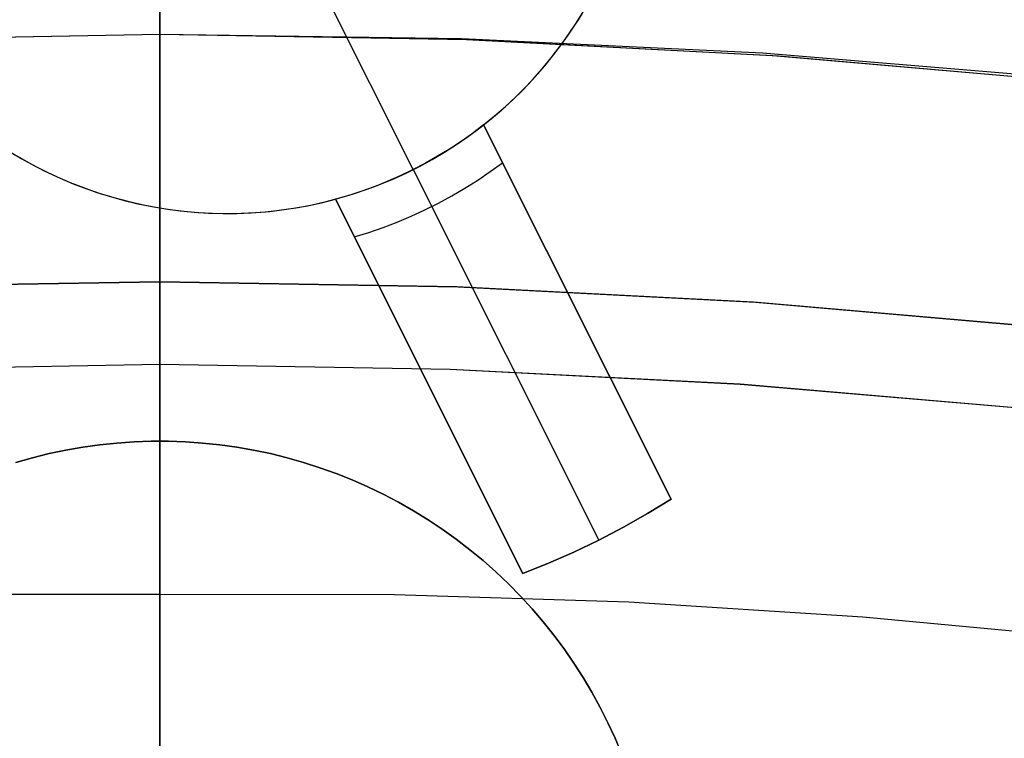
# Model space of a CAD drawing. Header units: millimetres. Extents: x 6038 to 7358, y -8545 to -7225.
# Tile 172 of 256: x 6697.47 to 6703.41, y -7835.33 to -7830.99. Entities that reach past the tile are written whole.
import ezdxf

# ---------------------------------------------------------------- set-up
doc = ezdxf.new("R2010")
doc.units = ezdxf.units.MM
doc.layers.add('color', color=7, linetype='Continuous')

msp = doc.modelspace()

# ---------------------------------------------------------------- linework, layer by layer
at = {"color": 7, "true_color": 0xffffff}
for p, q in [((6698.3164, -7834.4619, 103.0637), (6698.3164, -7813.4551, 89.0308)), ((6698.3164, -7834.4619, 103.0637), (6698.3164, -7813.4551, 89.0308)), ((6698.3164, -7832.5753, 88.1), (6698.3164, -7813.7271, 88.1)), ((6698.3164, -7832.5753, 88.1), (6698.3164, -7813.7271, 88.1)), ((6698.3164, -7827.1665, 258.0594), (6698.3164, -7833.5373, 258.0594)), ((6698.3164, -7831.1855, 207.9406), (6698.3164, -7830.3734, 208.7049)), ((6698.3164, -7831.1855, 207.9406), (6698.3164, -7830.3734, 208.7049)), ((6698.3164, -7831.4412, 206.3879), (6698.3164, -7830.5726, 207.1465)), ((6698.3164, -7831.4412, 206.3879), (6698.3164, -7830.5726, 207.1465)), ((6698.3164, -7831.0846, 65.5955), (6696.4533, -7831.117, 65.5955)), ((6698.3164, -7831.0846, 64.0911), (6696.472, -7831.1163, 64.0911)), ((6698.3164, -7831.0846, 64.0911), (6696.472, -7831.1163, 64.0911)), ((6698.3164, -7831.0846, 67.1), (6696.4929, -7831.1156, 67.1)), ((6698.3164, -7831.0846, 67.1), (6696.4929, -7831.1156, 67.1)), ((6698.3164, -7832.5753, 67.1), (6698.3164, -7831.0846, 67.1)), ((6698.3164, -7832.5753, 67.1), (6698.3164, -7831.0846, 67.1)), ((6700.166, -7831.1165, 67.1), (6698.3164, -7831.0846, 67.1)), ((6698.3164, -7831.0846, 67.1), (6698.3164, -7831.0846, 64.0911)), ((6698.3164, -7831.0846, 67.1), (6698.3164, -7831.0846, 64.0911)), ((6700.166, -7831.1165, 67.1), (6698.3164, -7831.0846, 67.1)), ((6700.1356, -7831.1097, 64.0911), (6698.3164, -7831.0846, 64.0911)), ((6700.1831, -7831.1171, 65.5955), (6698.3164, -7831.0846, 65.5955)), ((6698.3164, -7831.0846, 64.0911), (6698.3164, -7831.0857, 64.0231)), ((6700.1356, -7831.1097, 64.0911), (6698.3164, -7831.0846, 64.0911)), ((6698.3164, -7831.0846, 64.0911), (6698.3164, -7831.0857, 64.0231)), ((6698.3164, -7831.0857, 64.0231), (6698.3164, -7831.0892, 63.9552)), ((6698.3164, -7831.0857, 64.0231), (6698.3164, -7831.0892, 63.9552)), ((6698.3164, -7831.0892, 63.9552), (6698.3164, -7831.095, 63.8875)), ((6698.3164, -7831.0892, 63.9552), (6698.3164, -7831.095, 63.8875)), ((6698.3164, -7831.095, 63.8875), (6698.3164, -7831.1031, 63.82)), ((6698.3164, -7831.095, 63.8875), (6698.3164, -7831.1031, 63.82)), ((6698.3164, -7831.1031, 63.82), (6698.3164, -7831.1135, 63.7528)), ((6698.3164, -7831.1031, 63.82), (6698.3164, -7831.1135, 63.7528)), ((6698.3164, -7831.1135, 63.7528), (6698.3164, -7831.1262, 63.686)), ((6698.3164, -7831.1135, 63.7528), (6698.3164, -7831.1262, 63.686)), ((6698.3164, -7831.1262, 63.686), (6698.3164, -7831.1412, 63.6197)), ((6698.3164, -7831.1262, 63.686), (6698.3164, -7831.1412, 63.6197)), ((6701.9529, -7831.1975, 64.0911), (6700.1356, -7831.1097, 64.0911)), ((6701.9529, -7831.1975, 64.0911), (6700.1356, -7831.1097, 64.0911)), ((6702.0133, -7831.2123, 67.1), (6700.166, -7831.1165, 67.1)), ((6702.0133, -7831.2123, 67.1), (6700.166, -7831.1165, 67.1)), ((6702.0475, -7831.2146, 65.5955), (6700.1831, -7831.1171, 65.5955)), ((6698.3164, -7831.1412, 63.6197), (6698.3164, -7831.1584, 63.5539)), ((6698.3164, -7831.1412, 63.6197), (6698.3164, -7831.1584, 63.5539)), ((6698.3164, -7831.1584, 63.5539), (6698.3164, -7831.1779, 63.4888)), ((6698.3164, -7831.1584, 63.5539), (6698.3164, -7831.1779, 63.4888)), ((6698.3164, -7831.1779, 63.4888), (6698.3164, -7831.1995, 63.4243)), ((6698.3164, -7831.1779, 63.4888), (6698.3164, -7831.1995, 63.4243)), ((6698.3164, -7832.0237, 207.2049), (6698.3164, -7831.1855, 207.9406)), ((6698.3164, -7832.0237, 207.2049), (6698.3164, -7831.1855, 207.9406)), ((6698.3164, -7831.1995, 63.4243), (6698.3164, -7831.2234, 63.3607)), ((6698.3164, -7831.1995, 63.4243), (6698.3164, -7831.2234, 63.3607)), ((6698.3164, -7831.2234, 63.3607), (6698.3164, -7831.2494, 63.2978)), ((6698.3164, -7831.2234, 63.3607), (6698.3164, -7831.2494, 63.2978)), ((6698.3164, -7831.2494, 63.2978), (6698.3164, -7831.2776, 63.236)), ((6698.3164, -7831.2494, 63.2978), (6698.3164, -7831.2776, 63.236)), ((6703.766, -7831.3479, 64.0911), (6701.9529, -7831.1975, 64.0911)), ((6703.766, -7831.3479, 64.0911), (6701.9529, -7831.1975, 64.0911)), ((6703.8563, -7831.3717, 67.1), (6702.0133, -7831.2123, 67.1)), ((6703.8563, -7831.3717, 67.1), (6702.0133, -7831.2123, 67.1)), ((6703.9074, -7831.3771, 65.5955), (6702.0475, -7831.2146, 65.5955)), ((6698.3164, -7831.2776, 63.236), (6698.3164, -7831.3078, 63.1751)), ((6698.3164, -7831.2776, 63.236), (6698.3164, -7831.3078, 63.1751)), ((6698.3164, -7831.3078, 63.1751), (6698.3164, -7831.3401, 63.1152)), ((6698.3164, -7831.3078, 63.1751), (6698.3164, -7831.3401, 63.1152)), ((6698.3164, -7831.3401, 63.1152), (6698.3164, -7831.3744, 63.0566)), ((6698.3164, -7831.3401, 63.1152), (6698.3164, -7831.3744, 63.0566)), ((6698.3164, -7831.3744, 63.0566), (6698.3164, -7831.4108, 62.9991)), ((6698.3164, -7831.3744, 63.0566), (6698.3164, -7831.4108, 62.9991)), ((6698.3164, -7831.4108, 62.9991), (6698.3164, -7831.449, 62.9429)), ((6698.3164, -7831.4108, 62.9991), (6698.3164, -7831.449, 62.9429)), ((6698.3164, -7832.3357, 205.66), (6698.3164, -7831.4412, 206.3879)), ((6698.3164, -7832.3357, 205.66), (6698.3164, -7831.4412, 206.3879)), ((6698.3164, -7831.449, 62.9429), (6698.3164, -7831.4892, 62.888)), ((6698.3164, -7831.449, 62.9429), (6698.3164, -7831.4892, 62.888)), ((6698.3164, -7831.4892, 62.888), (6698.3164, -7831.5312, 62.8345)), ((6698.3164, -7831.4892, 62.888), (6698.3164, -7831.5312, 62.8345)), ((6698.3164, -7831.5312, 62.8345), (6698.3164, -7831.575, 62.7825)), ((6698.3164, -7831.5312, 62.8345), (6698.3164, -7831.575, 62.7825)), ((6698.3164, -7831.575, 62.7825), (6698.3164, -7831.6205, 62.7321)), ((6698.3164, -7831.575, 62.7825), (6698.3164, -7831.6205, 62.7321)), ((6698.3164, -7831.6205, 62.7321), (6698.3164, -7831.6678, 62.6832)), ((6698.3164, -7831.6205, 62.7321), (6698.3164, -7831.6678, 62.6832)), ((6698.3164, -7831.6678, 62.6832), (6698.3164, -7831.7166, 62.6359)), ((6698.3164, -7831.6678, 62.6832), (6698.3164, -7831.7166, 62.6359)), ((6698.3164, -7831.7166, 62.6359), (6698.3164, -7831.7671, 62.5904)), ((6698.3164, -7831.7166, 62.6359), (6698.3164, -7831.7671, 62.5904)), ((6698.3164, -7831.7671, 62.5904), (6698.3164, -7831.8191, 62.5466)), ((6698.3164, -7831.7671, 62.5904), (6698.3164, -7831.8191, 62.5466)), ((6698.3164, -7831.8191, 62.5466), (6698.3164, -7831.8726, 62.5046)), ((6698.3164, -7831.8191, 62.5466), (6698.3164, -7831.8726, 62.5046)), ((6698.3164, -7831.8726, 62.5046), (6698.3164, -7831.9274, 62.4644)), ((6698.3164, -7831.8726, 62.5046), (6698.3164, -7831.9274, 62.4644)), ((6698.3164, -7831.9274, 62.4644), (6698.3164, -7831.9837, 62.4262)), ((6698.3164, -7831.9274, 62.4644), (6698.3164, -7831.9837, 62.4262)), ((6698.3164, -7831.9837, 62.4262), (6698.3164, -7832.0411, 62.3899)), ((6698.3164, -7831.9837, 62.4262), (6698.3164, -7832.0411, 62.3899)), ((6698.3164, -7832.8869, 206.4988), (6698.3164, -7832.0237, 207.2049)), ((6698.3164, -7832.8869, 206.4988), (6698.3164, -7832.0237, 207.2049)), ((6698.3164, -7832.0411, 62.3899), (6698.3164, -7832.0998, 62.3555)), ((6698.3164, -7832.0411, 62.3899), (6698.3164, -7832.0998, 62.3555)), ((6698.3164, -7832.0998, 62.3555), (6698.3164, -7832.1596, 62.3232)), ((6698.3164, -7832.0998, 62.3555), (6698.3164, -7832.1596, 62.3232)), ((6698.3164, -7832.1596, 62.3232), (6698.3164, -7832.2205, 62.293)), ((6698.3164, -7832.1596, 62.3232), (6698.3164, -7832.2205, 62.293)), ((6698.3164, -7832.2205, 62.293), (6698.3164, -7832.2824, 62.2648)), ((6698.3164, -7832.2205, 62.293), (6698.3164, -7832.2824, 62.2648)), ((6698.3164, -7832.2824, 62.2648), (6698.3164, -7832.3452, 62.2388)), ((6698.3164, -7832.2824, 62.2648), (6698.3164, -7832.3452, 62.2388)), ((6698.3164, -7833.2551, 204.9636), (6698.3164, -7832.3357, 205.66)), ((6698.3164, -7833.2551, 204.9636), (6698.3164, -7832.3357, 205.66)), ((6698.3164, -7832.3452, 62.2388), (6698.3164, -7832.4089, 62.215)), ((6698.3164, -7832.3452, 62.2388), (6698.3164, -7832.4089, 62.215)), ((6698.3164, -7832.4089, 62.215), (6698.3164, -7832.4733, 62.1933)), ((6698.3164, -7832.4089, 62.215), (6698.3164, -7832.4733, 62.1933)), ((6698.3164, -7832.4733, 62.1933), (6698.3164, -7832.5385, 62.1738)), ((6698.3164, -7832.4733, 62.1933), (6698.3164, -7832.5385, 62.1738)), ((6698.3164, -7832.5385, 62.1738), (6698.3164, -7832.6043, 62.1566)), ((6698.3164, -7832.5385, 62.1738), (6698.3164, -7832.6043, 62.1566)), ((6698.3164, -7832.5753, 67.1), (6696.5098, -7832.6066, 67.1)), ((6698.3164, -7832.5753, 67.1), (6696.5098, -7832.6066, 67.1)), ((6696.5184, -7832.6063, 88.1), (6698.3164, -7832.5753, 88.1)), ((6696.5184, -7832.6063, 88.1), (6698.3164, -7832.5753, 88.1)), ((6698.3164, -7832.5753, 77.6), (6696.5406, -7832.6056, 77.6)), ((6698.3164, -7832.5753, 88.1), (6700.1143, -7832.6063, 88.1)), ((6698.3164, -7832.5753, 88.1), (6698.3164, -7832.5753, 67.1)), ((6698.3164, -7832.5753, 88.1), (6698.3164, -7832.5753, 67.1)), ((6698.3164, -7832.5753, 88.1), (6700.1143, -7832.6063, 88.1)), ((6700.1058, -7832.606, 67.1), (6698.3164, -7832.5753, 67.1)), ((6700.1083, -7832.6061, 77.6), (6698.3164, -7832.5753, 77.6)), ((6700.1058, -7832.606, 67.1), (6698.3164, -7832.5753, 67.1)), ((6698.3164, -7832.6043, 62.1566), (6698.3164, -7832.6706, 62.1416)), ((6698.3164, -7832.6043, 62.1566), (6698.3164, -7832.6706, 62.1416)), ((6701.8931, -7832.6982, 67.1), (6700.1058, -7832.606, 67.1)), ((6701.8931, -7832.6982, 67.1), (6700.1058, -7832.606, 67.1)), ((6701.8981, -7832.6986, 77.6), (6700.1083, -7832.6061, 77.6)), ((6700.1143, -7832.6063, 88.1), (6701.9102, -7832.6994, 88.1)), ((6700.1143, -7832.6063, 88.1), (6701.9102, -7832.6994, 88.1)), ((6698.3164, -7832.6706, 62.1416), (6698.3164, -7832.7374, 62.129)), ((6698.3164, -7832.6706, 62.1416), (6698.3164, -7832.7374, 62.129)), ((6703.6762, -7832.8518, 67.1), (6701.8931, -7832.6982, 67.1)), ((6703.6762, -7832.8518, 67.1), (6701.8931, -7832.6982, 67.1)), ((6703.6837, -7832.8525, 77.6), (6701.8981, -7832.6986, 77.6)), ((6701.9102, -7832.6994, 88.1), (6703.7017, -7832.8544, 88.1)), ((6701.9102, -7832.6994, 88.1), (6703.7017, -7832.8544, 88.1)), ((6698.3164, -7832.7374, 62.129), (6698.3164, -7832.8046, 62.1185)), ((6698.3164, -7832.7374, 62.129), (6698.3164, -7832.8046, 62.1185)), ((6698.3164, -7832.8046, 62.1185), (6698.3164, -7832.8721, 62.1104)), ((6698.3164, -7832.8046, 62.1185), (6698.3164, -7832.8721, 62.1104)), ((6698.3164, -7832.8721, 62.1104), (6698.3164, -7832.9398, 62.1046)), ((6698.3164, -7832.8721, 62.1104), (6698.3164, -7832.9398, 62.1046)), ((6698.3164, -7833.774, 205.8231), (6698.3164, -7832.8869, 206.4988)), ((6698.3164, -7833.774, 205.8231), (6698.3164, -7832.8869, 206.4988)), ((6698.3164, -7832.9398, 62.1046), (6698.3164, -7833.0077, 62.1012)), ((6698.3164, -7832.9398, 62.1046), (6698.3164, -7833.0077, 62.1012)), ((6698.3164, -7833.0077, 62.1012), (6698.3164, -7833.0757, 62.1)), ((6698.3164, -7833.0077, 62.1012), (6698.3164, -7833.0757, 62.1)), ((6698.3164, -7833.0757, 62.1), (6696.5522, -7833.1058, 62.1)), ((6698.3164, -7833.0757, 62.1), (6696.5522, -7833.1058, 62.1)), ((6700.0676, -7833.1052, 62.1), (6698.3164, -7833.0757, 62.1)), ((6700.0676, -7833.1054, 62.1), (6698.3164, -7833.0757, 62.1)), ((6698.3164, -7837.632, 62.1), (6698.3164, -7833.0757, 62.1)), ((6698.3164, -7837.632, 62.1), (6698.3164, -7833.0757, 62.1)), ((6700.0676, -7833.1052, 62.1), (6698.3164, -7833.0757, 62.1)), ((6701.8168, -7833.1943, 62.1), (6700.0676, -7833.1052, 62.1)), ((6701.8168, -7833.1943, 62.1), (6700.0676, -7833.1052, 62.1)), ((6701.8168, -7833.1946, 62.1), (6700.0676, -7833.1054, 62.1)), ((6703.562, -7833.3426, 62.1), (6701.8168, -7833.1943, 62.1)), ((6703.562, -7833.3426, 62.1), (6701.8168, -7833.1943, 62.1)), ((6703.562, -7833.343, 62.1), (6701.8168, -7833.1946, 62.1)), ((6698.3164, -7834.198, 204.2997), (6698.3164, -7833.2551, 204.9636)), ((6698.3164, -7834.198, 204.2997), (6698.3164, -7833.2551, 204.9636)), ((6697.9547, -7833.5592, 258.0594), (6697.8522, -7833.5734, 258.0594)), ((6697.8522, -7833.5734, 261.0594), (6697.9547, -7833.5592, 261.0594)), ((6697.8522, -7833.5734, 259.5594), (6697.9547, -7833.5592, 259.5594)), ((6697.9547, -7833.5592, 258.0594), (6697.8522, -7833.5734, 258.0594)), ((6697.8522, -7833.5734, 261.0594), (6697.9547, -7833.5592, 261.0594)), ((6698.0578, -7833.5485, 258.0594), (6697.9547, -7833.5592, 258.0594)), ((6697.9547, -7833.5592, 261.0594), (6698.0578, -7833.5485, 261.0594)), ((6697.9547, -7833.5592, 259.5594), (6698.0578, -7833.5485, 259.5594)), ((6698.0578, -7833.5485, 258.0594), (6697.9547, -7833.5592, 258.0594)), ((6697.9547, -7833.5592, 261.0594), (6698.0578, -7833.5485, 261.0594)), ((6698.1611, -7833.5413, 258.0594), (6698.0578, -7833.5485, 258.0594)), ((6698.0578, -7833.5485, 261.0594), (6698.1611, -7833.5413, 261.0594)), ((6698.0578, -7833.5485, 259.5594), (6698.1611, -7833.5413, 259.5594)), ((6698.1611, -7833.5413, 258.0594), (6698.0578, -7833.5485, 258.0594)), ((6698.0578, -7833.5485, 261.0594), (6698.1611, -7833.5413, 261.0594)), ((6698.2646, -7833.5378, 258.0594), (6698.1611, -7833.5413, 258.0594)), ((6698.1611, -7833.5413, 261.0594), (6698.2646, -7833.5378, 261.0594)), ((6698.1611, -7833.5413, 259.5594), (6698.2646, -7833.5378, 259.5594)), ((6698.2646, -7833.5378, 258.0594), (6698.1611, -7833.5413, 258.0594)), ((6698.1611, -7833.5413, 261.0594), (6698.2646, -7833.5378, 261.0594)), ((6698.3681, -7833.5378, 258.0594), (6698.2646, -7833.5378, 258.0594)), ((6698.2646, -7833.5378, 261.0594), (6698.3681, -7833.5378, 261.0594)), ((6698.2646, -7833.5378, 259.5594), (6698.3681, -7833.5378, 259.5594)), ((6698.3681, -7833.5378, 258.0594), (6698.2646, -7833.5378, 258.0594)), ((6698.2646, -7833.5378, 261.0594), (6698.3681, -7833.5378, 261.0594)), ((6698.3164, -7833.5373, 261.0594), (6698.3164, -7833.5373, 258.0594)), ((6698.4716, -7833.5413, 258.0594), (6698.3681, -7833.5378, 258.0594)), ((6698.3681, -7833.5378, 261.0594), (6698.4716, -7833.5413, 261.0594)), ((6698.3681, -7833.5378, 259.5594), (6698.4716, -7833.5413, 259.5594)), ((6698.4716, -7833.5413, 258.0594), (6698.3681, -7833.5378, 258.0594)), ((6698.3681, -7833.5378, 261.0594), (6698.4716, -7833.5413, 261.0594)), ((6698.575, -7833.5485, 258.0594), (6698.4716, -7833.5413, 258.0594)), ((6698.4716, -7833.5413, 261.0594), (6698.575, -7833.5485, 261.0594)), ((6698.4716, -7833.5413, 259.5594), (6698.575, -7833.5485, 259.5594)), ((6698.575, -7833.5485, 258.0594), (6698.4716, -7833.5413, 258.0594)), ((6698.4716, -7833.5413, 261.0594), (6698.575, -7833.5485, 261.0594)), ((6698.678, -7833.5592, 258.0594), (6698.575, -7833.5485, 258.0594)), ((6698.575, -7833.5485, 261.0594), (6698.678, -7833.5592, 261.0594)), ((6698.575, -7833.5485, 259.5594), (6698.678, -7833.5592, 259.5594)), ((6698.678, -7833.5592, 258.0594), (6698.575, -7833.5485, 258.0594)), ((6698.575, -7833.5485, 261.0594), (6698.678, -7833.5592, 261.0594)), ((6698.7805, -7833.5734, 258.0594), (6698.678, -7833.5592, 258.0594)), ((6698.678, -7833.5592, 261.0594), (6698.7805, -7833.5734, 261.0594)), ((6698.678, -7833.5592, 259.5594), (6698.7805, -7833.5734, 259.5594)), ((6698.7805, -7833.5734, 258.0594), (6698.678, -7833.5592, 258.0594)), ((6698.678, -7833.5592, 261.0594), (6698.7805, -7833.5734, 261.0594)), ((6697.6488, -7833.6125, 258.0594), (6697.5482, -7833.6373, 258.0594)), ((6697.5482, -7833.6373, 261.0594), (6697.6488, -7833.6125, 261.0594)), ((6697.5482, -7833.6373, 259.5594), (6697.6488, -7833.6125, 259.5594)), ((6697.6488, -7833.6125, 258.0594), (6697.5482, -7833.6373, 258.0594)), ((6697.5482, -7833.6373, 261.0594), (6697.6488, -7833.6125, 261.0594)), ((6697.7501, -7833.5912, 258.0594), (6697.6488, -7833.6125, 258.0594)), ((6697.6488, -7833.6125, 261.0594), (6697.7501, -7833.5912, 261.0594)), ((6697.6488, -7833.6125, 259.5594), (6697.7501, -7833.5912, 259.5594)), ((6697.7501, -7833.5912, 258.0594), (6697.6488, -7833.6125, 258.0594)), ((6697.6488, -7833.6125, 261.0594), (6697.7501, -7833.5912, 261.0594)), ((6697.8522, -7833.5734, 258.0594), (6697.7501, -7833.5912, 258.0594)), ((6697.7501, -7833.5912, 261.0594), (6697.8522, -7833.5734, 261.0594)), ((6697.7501, -7833.5912, 259.5594), (6697.8522, -7833.5734, 259.5594)), ((6697.8522, -7833.5734, 258.0594), (6697.7501, -7833.5912, 258.0594)), ((6697.7501, -7833.5912, 261.0594), (6697.8522, -7833.5734, 261.0594)), ((6698.8826, -7833.5912, 258.0594), (6698.7805, -7833.5734, 258.0594)), ((6698.7805, -7833.5734, 261.0594), (6698.8826, -7833.5912, 261.0594)), ((6698.7805, -7833.5734, 259.5594), (6698.8826, -7833.5912, 259.5594)), ((6698.8826, -7833.5912, 258.0594), (6698.7805, -7833.5734, 258.0594)), ((6698.7805, -7833.5734, 261.0594), (6698.8826, -7833.5912, 261.0594)), ((6698.9839, -7833.6125, 258.0594), (6698.8826, -7833.5912, 258.0594)), ((6698.8826, -7833.5912, 261.0594), (6698.9839, -7833.6125, 261.0594)), ((6698.8826, -7833.5912, 259.5594), (6698.9839, -7833.6125, 259.5594)), ((6698.9839, -7833.6125, 258.0594), (6698.8826, -7833.5912, 258.0594)), ((6698.8826, -7833.5912, 261.0594), (6698.9839, -7833.6125, 261.0594)), ((6699.0845, -7833.6373, 258.0594), (6698.9839, -7833.6125, 258.0594)), ((6698.9839, -7833.6125, 261.0594), (6699.0845, -7833.6373, 261.0594)), ((6698.9839, -7833.6125, 259.5594), (6699.0845, -7833.6373, 259.5594)), ((6699.0845, -7833.6373, 258.0594), (6698.9839, -7833.6125, 258.0594)), ((6698.9839, -7833.6125, 261.0594), (6699.0845, -7833.6373, 261.0594)), ((6697.5482, -7833.6373, 258.0594), (6697.4486, -7833.6655, 258.0594)), ((6697.4486, -7833.6655, 261.0594), (6697.5482, -7833.6373, 261.0594)), ((6697.4486, -7833.6655, 259.5594), (6697.5482, -7833.6373, 259.5594)), ((6697.5482, -7833.6373, 258.0594), (6697.4486, -7833.6655, 258.0594)), ((6697.4486, -7833.6655, 261.0594), (6697.5482, -7833.6373, 261.0594)), ((6699.1841, -7833.6655, 258.0594), (6699.0845, -7833.6373, 258.0594)), ((6699.0845, -7833.6373, 261.0594), (6699.1841, -7833.6655, 261.0594)), ((6699.0845, -7833.6373, 259.5594), (6699.1841, -7833.6655, 259.5594)), ((6699.1841, -7833.6655, 258.0594), (6699.0845, -7833.6373, 258.0594)), ((6699.0845, -7833.6373, 261.0594), (6699.1841, -7833.6655, 261.0594)), ((6699.2827, -7833.6972, 258.0594), (6699.1841, -7833.6655, 258.0594)), ((6699.1841, -7833.6655, 261.0594), (6699.2827, -7833.6972, 261.0594)), ((6699.1841, -7833.6655, 259.5594), (6699.2827, -7833.6972, 259.5594)), ((6699.2827, -7833.6972, 258.0594), (6699.1841, -7833.6655, 258.0594)), ((6699.1841, -7833.6655, 261.0594), (6699.2827, -7833.6972, 261.0594)), ((6699.3802, -7833.7323, 258.0594), (6699.2827, -7833.6972, 258.0594)), ((6699.2827, -7833.6972, 261.0594), (6699.3802, -7833.7323, 261.0594)), ((6699.2827, -7833.6972, 259.5594), (6699.3802, -7833.7323, 259.5594)), ((6699.3802, -7833.7323, 258.0594), (6699.2827, -7833.6972, 258.0594)), ((6699.2827, -7833.6972, 261.0594), (6699.3802, -7833.7323, 261.0594)), ((6699.4764, -7833.7706, 258.0594), (6699.3802, -7833.7323, 258.0594)), ((6699.3802, -7833.7323, 261.0594), (6699.4764, -7833.7706, 261.0594)), ((6699.3802, -7833.7323, 259.5594), (6699.4764, -7833.7706, 259.5594)), ((6699.4764, -7833.7706, 258.0594), (6699.3802, -7833.7323, 258.0594)), ((6699.3802, -7833.7323, 261.0594), (6699.4764, -7833.7706, 261.0594)), ((6698.3164, -7834.6841, 205.1785), (6698.3164, -7833.774, 205.8231)), ((6698.3164, -7834.6841, 205.1785), (6698.3164, -7833.774, 205.8231)), ((6699.5712, -7833.8123, 258.0594), (6699.4764, -7833.7706, 258.0594)), ((6699.4764, -7833.7706, 261.0594), (6699.5712, -7833.8123, 261.0594)), ((6699.4764, -7833.7706, 259.5594), (6699.5712, -7833.8123, 259.5594)), ((6699.5712, -7833.8123, 258.0594), (6699.4764, -7833.7706, 258.0594)), ((6699.4764, -7833.7706, 261.0594), (6699.5712, -7833.8123, 261.0594)), ((6699.6645, -7833.8573, 258.0594), (6699.5712, -7833.8123, 258.0594)), ((6699.5712, -7833.8123, 261.0594), (6699.6645, -7833.8573, 261.0594)), ((6699.5712, -7833.8123, 259.5594), (6699.6645, -7833.8573, 259.5594)), ((6699.6645, -7833.8573, 258.0594), (6699.5712, -7833.8123, 258.0594)), ((6699.5712, -7833.8123, 261.0594), (6699.6645, -7833.8573, 261.0594)), ((6699.7562, -7833.9054, 258.0594), (6699.6645, -7833.8573, 258.0594)), ((6699.6645, -7833.8573, 261.0594), (6699.7562, -7833.9054, 261.0594)), ((6699.6645, -7833.8573, 259.5594), (6699.7562, -7833.9054, 259.5594)), ((6699.7562, -7833.9054, 258.0594), (6699.6645, -7833.8573, 258.0594)), ((6699.6645, -7833.8573, 261.0594), (6699.7562, -7833.9054, 261.0594)), ((6699.8461, -7833.9567, 258.0594), (6699.7562, -7833.9054, 258.0594)), ((6699.7562, -7833.9054, 261.0594), (6699.8461, -7833.9567, 261.0594)), ((6699.7562, -7833.9054, 259.5594), (6699.8461, -7833.9567, 259.5594)), ((6699.8461, -7833.9567, 258.0594), (6699.7562, -7833.9054, 258.0594)), ((6699.7562, -7833.9054, 261.0594), (6699.8461, -7833.9567, 261.0594)), ((6699.9343, -7834.011, 258.0594), (6699.8461, -7833.9567, 258.0594)), ((6699.8461, -7833.9567, 261.0594), (6699.9343, -7834.011, 261.0594)), ((6699.8461, -7833.9567, 259.5594), (6699.9343, -7834.011, 259.5594)), ((6699.9343, -7834.011, 258.0594), (6699.8461, -7833.9567, 258.0594)), ((6699.8461, -7833.9567, 261.0594), (6699.9343, -7834.011, 261.0594)), ((6700.0205, -7834.0684, 258.0594), (6699.9343, -7834.011, 258.0594)), ((6699.9343, -7834.011, 261.0594), (6700.0205, -7834.0684, 261.0594)), ((6699.9343, -7834.011, 259.5594), (6700.0205, -7834.0684, 259.5594)), ((6700.0205, -7834.0684, 258.0594), (6699.9343, -7834.011, 258.0594)), ((6699.9343, -7834.011, 261.0594), (6700.0205, -7834.0684, 261.0594)), ((6700.1047, -7834.1286, 258.0594), (6700.0205, -7834.0684, 258.0594)), ((6700.0205, -7834.0684, 261.0594), (6700.1047, -7834.1286, 261.0594)), ((6700.0205, -7834.0684, 259.5594), (6700.1047, -7834.1286, 259.5594)), ((6700.1047, -7834.1286, 258.0594), (6700.0205, -7834.0684, 258.0594)), ((6700.0205, -7834.0684, 261.0594), (6700.1047, -7834.1286, 261.0594)), ((6700.1868, -7834.1918, 258.0594), (6700.1047, -7834.1286, 258.0594)), ((6700.1047, -7834.1286, 261.0594), (6700.1868, -7834.1918, 261.0594)), ((6700.1047, -7834.1286, 259.5594), (6700.1868, -7834.1918, 259.5594)), ((6700.1868, -7834.1918, 258.0594), (6700.1047, -7834.1286, 258.0594)), ((6700.1047, -7834.1286, 261.0594), (6700.1868, -7834.1918, 261.0594)), ((6698.3164, -7835.1636, 203.669), (6698.3164, -7834.198, 204.2997)), ((6698.3164, -7835.1636, 203.669), (6698.3164, -7834.198, 204.2997)), ((6700.2667, -7834.2578, 258.0594), (6700.1868, -7834.1918, 258.0594)), ((6700.1868, -7834.1918, 261.0594), (6700.2667, -7834.2578, 261.0594)), ((6700.1868, -7834.1918, 259.5594), (6700.2667, -7834.2578, 259.5594)), ((6700.2667, -7834.2578, 258.0594), (6700.1868, -7834.1918, 258.0594)), ((6700.1868, -7834.1918, 261.0594), (6700.2667, -7834.2578, 261.0594)), ((6700.3442, -7834.3264, 258.0594), (6700.2667, -7834.2578, 258.0594)), ((6700.2667, -7834.2578, 261.0594), (6700.3442, -7834.3264, 261.0594)), ((6700.2667, -7834.2578, 259.5594), (6700.3442, -7834.3264, 259.5594)), ((6700.3442, -7834.3264, 258.0594), (6700.2667, -7834.2578, 258.0594)), ((6700.2667, -7834.2578, 261.0594), (6700.3442, -7834.3264, 261.0594)), ((6700.4193, -7834.3978, 258.0594), (6700.3442, -7834.3264, 258.0594)), ((6700.3442, -7834.3264, 261.0594), (6700.4193, -7834.3978, 261.0594)), ((6700.3442, -7834.3264, 259.5594), (6700.4193, -7834.3978, 259.5594)), ((6700.4193, -7834.3978, 258.0594), (6700.3442, -7834.3264, 258.0594)), ((6700.3442, -7834.3264, 261.0594), (6700.4193, -7834.3978, 261.0594)), ((6700.4919, -7834.4716, 258.0594), (6700.4193, -7834.3978, 258.0594)), ((6700.4193, -7834.3978, 261.0594), (6700.4919, -7834.4716, 261.0594)), ((6700.4193, -7834.3978, 259.5594), (6700.4919, -7834.4716, 259.5594)), ((6700.4919, -7834.4716, 258.0594), (6700.4193, -7834.3978, 258.0594)), ((6700.4193, -7834.3978, 261.0594), (6700.4919, -7834.4716, 261.0594)), ((6698.3164, -7834.4619, 103.0637), (6696.8997, -7834.4635, 103.0637)), ((6698.3164, -7834.4619, 103.0637), (6696.8997, -7834.4635, 103.0637)), ((6698.3164, -7834.7977, 103.2801), (6698.3164, -7834.4619, 103.0637)), ((6698.3164, -7834.7977, 103.2801), (6698.3164, -7834.4619, 103.0637)), ((6699.733, -7834.4635, 103.0637), (6698.3164, -7834.4619, 103.0637)), ((6699.733, -7834.4635, 103.0637), (6698.3164, -7834.4619, 103.0637)), ((6701.1465, -7834.5092, 103.0637), (6699.733, -7834.4635, 103.0637)), ((6701.1465, -7834.5092, 103.0637), (6699.733, -7834.4635, 103.0637)), ((6700.5619, -7834.5479, 258.0594), (6700.4919, -7834.4716, 258.0594)), ((6700.4919, -7834.4716, 261.0594), (6700.5619, -7834.5479, 261.0594)), ((6700.4919, -7834.4716, 259.5594), (6700.5619, -7834.5479, 259.5594)), ((6700.5619, -7834.5479, 258.0594), (6700.4919, -7834.4716, 258.0594)), ((6700.4919, -7834.4716, 261.0594), (6700.5619, -7834.5479, 261.0594)), ((6702.5561, -7834.5983, 103.0637), (6701.1465, -7834.5092, 103.0637)), ((6702.5561, -7834.5983, 103.0637), (6701.1465, -7834.5092, 103.0637)), ((6700.6292, -7834.6266, 258.0594), (6700.5619, -7834.5479, 258.0594)), ((6700.5619, -7834.5479, 261.0594), (6700.6292, -7834.6266, 261.0594)), ((6700.5619, -7834.5479, 259.5594), (6700.6292, -7834.6266, 259.5594)), ((6700.6292, -7834.6266, 258.0594), (6700.5619, -7834.5479, 258.0594)), ((6700.5619, -7834.5479, 261.0594), (6700.6292, -7834.6266, 261.0594)), ((6700.6938, -7834.7076, 258.0594), (6700.6292, -7834.6266, 258.0594)), ((6700.6292, -7834.6266, 261.0594), (6700.6938, -7834.7076, 261.0594)), ((6700.6292, -7834.6266, 259.5594), (6700.6938, -7834.7076, 259.5594)), ((6700.6938, -7834.7076, 258.0594), (6700.6292, -7834.6266, 258.0594)), ((6700.6292, -7834.6266, 261.0594), (6700.6938, -7834.7076, 261.0594)), ((6703.9607, -7834.7302, 103.0637), (6702.5561, -7834.5983, 103.0637)), ((6703.9607, -7834.7302, 103.0637), (6702.5561, -7834.5983, 103.0637)), ((6698.3164, -7835.616, 204.566), (6698.3164, -7834.6841, 205.1785)), ((6698.3164, -7835.616, 204.566), (6698.3164, -7834.6841, 205.1785)), ((6700.7555, -7834.7907, 258.0594), (6700.6938, -7834.7076, 258.0594)), ((6700.6938, -7834.7076, 261.0594), (6700.7555, -7834.7907, 261.0594)), ((6700.6938, -7834.7076, 259.5594), (6700.7555, -7834.7907, 259.5594)), ((6700.7555, -7834.7907, 258.0594), (6700.6938, -7834.7076, 258.0594)), ((6700.6938, -7834.7076, 261.0594), (6700.7555, -7834.7907, 261.0594)), ((6698.3164, -7835.1404, 103.4853), (6698.3164, -7834.7977, 103.2801)), ((6698.3164, -7835.1404, 103.4853), (6698.3164, -7834.7977, 103.2801)), ((6700.8144, -7834.876, 258.0594), (6700.7555, -7834.7907, 258.0594)), ((6700.7555, -7834.7907, 261.0594), (6700.8144, -7834.876, 261.0594)), ((6700.7555, -7834.7907, 259.5594), (6700.8144, -7834.876, 259.5594)), ((6700.8144, -7834.876, 258.0594), (6700.7555, -7834.7907, 258.0594)), ((6700.7555, -7834.7907, 261.0594), (6700.8144, -7834.876, 261.0594)), ((6700.8702, -7834.9632, 258.0594), (6700.8144, -7834.876, 258.0594)), ((6700.8144, -7834.876, 261.0594), (6700.8702, -7834.9632, 261.0594)), ((6700.8144, -7834.876, 259.5594), (6700.8702, -7834.9632, 259.5594)), ((6700.8702, -7834.9632, 258.0594), (6700.8144, -7834.876, 258.0594)), ((6700.8144, -7834.876, 261.0594), (6700.8702, -7834.9632, 261.0594)), ((6700.923, -7835.0523, 258.0594), (6700.8702, -7834.9632, 258.0594)), ((6700.8702, -7834.9632, 261.0594), (6700.923, -7835.0523, 261.0594)), ((6700.8702, -7834.9632, 259.5594), (6700.923, -7835.0523, 259.5594)), ((6700.923, -7835.0523, 258.0594), (6700.8702, -7834.9632, 258.0594)), ((6700.8702, -7834.9632, 261.0594), (6700.923, -7835.0523, 261.0594)), ((6700.9727, -7835.1431, 258.0594), (6700.923, -7835.0523, 258.0594)), ((6700.923, -7835.0523, 261.0594), (6700.9727, -7835.1431, 261.0594)), ((6700.923, -7835.0523, 259.5594), (6700.9727, -7835.1431, 259.5594)), ((6700.9727, -7835.1431, 258.0594), (6700.923, -7835.0523, 258.0594)), ((6700.923, -7835.0523, 261.0594), (6700.9727, -7835.1431, 261.0594)), ((6698.3164, -7835.4898, 103.6792), (6698.3164, -7835.1404, 103.4853)), ((6698.3164, -7835.4898, 103.6792), (6698.3164, -7835.1404, 103.4853)), ((6698.3164, -7836.1505, 203.0723), (6698.3164, -7835.1636, 203.669)), ((6698.3164, -7836.1505, 203.0723), (6698.3164, -7835.1636, 203.669)), ((6701.0193, -7835.2357, 258.0594), (6700.9727, -7835.1431, 258.0594)), ((6700.9727, -7835.1431, 261.0594), (6701.0193, -7835.2357, 261.0594)), ((6700.9727, -7835.1431, 259.5594), (6701.0193, -7835.2357, 259.5594)), ((6701.0193, -7835.2357, 258.0594), (6700.9727, -7835.1431, 258.0594)), ((6700.9727, -7835.1431, 261.0594), (6701.0193, -7835.2357, 261.0594)), ((6701.0626, -7835.3297, 258.0594), (6701.0193, -7835.2357, 258.0594)), ((6701.0193, -7835.2357, 261.0594), (6701.0626, -7835.3297, 261.0594)), ((6701.0193, -7835.2357, 259.5594), (6701.0626, -7835.3297, 259.5594)), ((6701.0626, -7835.3297, 258.0594), (6701.0193, -7835.2357, 258.0594)), ((6701.0193, -7835.2357, 261.0594), (6701.0626, -7835.3297, 261.0594)), ((6701.1026, -7835.4252, 258.0594), (6701.0626, -7835.3297, 258.0594)), ((6701.0626, -7835.3297, 261.0594), (6701.1026, -7835.4252, 261.0594)), ((6701.0626, -7835.3297, 259.5594), (6701.1026, -7835.4252, 259.5594)), ((6701.1026, -7835.4252, 258.0594), (6701.0626, -7835.3297, 258.0594)), ((6701.0626, -7835.3297, 261.0594), (6701.1026, -7835.4252, 261.0594))]:
    msp.add_line(p, q, dxfattribs=at)
at = {"layer": 'color'}
msp.add_line((6698.3164, -7811.6665, 43.5), (6698.3164, -7957.6665, 43.5), dxfattribs=at)
at = {"layer": 'color', "color": 254, "true_color": 0xcad1ee}
for p, q in [((6699.8451, -7831.899, 19.7), (6699.2851, -7830.7815, 19.7)), ((6700.8283, -7831.0154, 19.7), (6700.8737, -7830.942, 19.7)), ((6700.8283, -7831.0154, 19.7), (6700.8737, -7830.942, 19.7)), ((6700.8414, -7830.9947, 23.95), (6700.8859, -7830.9212, 23.95)), ((6700.7945, -7831.0666, 28.2), (6700.8414, -7830.9947, 28.2)), ((6700.7945, -7831.0666, 28.2), (6700.8414, -7830.9947, 28.2)), ((6700.7945, -7831.0666, 23.95), (6700.8414, -7830.9947, 23.95)), ((6700.7451, -7831.1368, 28.2), (6700.7945, -7831.0666, 28.2)), ((6700.7451, -7831.1368, 28.2), (6700.7945, -7831.0666, 28.2)), ((6700.7451, -7831.1368, 23.95), (6700.7945, -7831.0666, 23.95)), ((6700.7804, -7831.0872, 19.7), (6700.8283, -7831.0154, 19.7)), ((6700.7804, -7831.0872, 19.7), (6700.8283, -7831.0154, 19.7)), ((6700.73, -7831.1573, 19.7), (6700.7804, -7831.0872, 19.7)), ((6700.73, -7831.1573, 19.7), (6700.7804, -7831.0872, 19.7)), ((6700.6773, -7831.2256, 19.7), (6700.73, -7831.1573, 19.7)), ((6700.6773, -7831.2256, 19.7), (6700.73, -7831.1573, 19.7)), ((6700.6933, -7831.2054, 28.2), (6700.7451, -7831.1368, 28.2)), ((6700.6933, -7831.2054, 28.2), (6700.7451, -7831.1368, 28.2)), ((6700.6933, -7831.2054, 23.95), (6700.7451, -7831.1368, 23.95)), ((6700.6222, -7831.292, 19.7), (6700.6773, -7831.2256, 19.7)), ((6700.6222, -7831.292, 19.7), (6700.6773, -7831.2256, 19.7)), ((6700.6392, -7831.2721, 28.2), (6700.6933, -7831.2054, 28.2)), ((6700.6392, -7831.2721, 28.2), (6700.6933, -7831.2054, 28.2)), ((6700.6392, -7831.2721, 23.95), (6700.6933, -7831.2054, 23.95)), ((6700.5649, -7831.3565, 19.7), (6700.6222, -7831.292, 19.7)), ((6700.5649, -7831.3565, 19.7), (6700.6222, -7831.292, 19.7)), ((6700.5828, -7831.3369, 28.2), (6700.6392, -7831.2721, 28.2)), ((6700.5828, -7831.3369, 28.2), (6700.6392, -7831.2721, 28.2)), ((6700.5828, -7831.3369, 23.95), (6700.6392, -7831.2721, 23.95)), ((6700.5054, -7831.419, 19.7), (6700.5649, -7831.3565, 19.7)), ((6700.5054, -7831.419, 19.7), (6700.5649, -7831.3565, 19.7)), ((6700.5242, -7831.3997, 28.2), (6700.5828, -7831.3369, 28.2)), ((6700.5242, -7831.3997, 28.2), (6700.5828, -7831.3369, 28.2)), ((6700.5242, -7831.3997, 23.95), (6700.5828, -7831.3369, 23.95)), ((6700.4437, -7831.4794, 19.7), (6700.5054, -7831.419, 19.7)), ((6700.4437, -7831.4794, 19.7), (6700.5054, -7831.419, 19.7)), ((6700.4636, -7831.4605, 28.2), (6700.5242, -7831.3997, 28.2)), ((6700.4636, -7831.4605, 28.2), (6700.5242, -7831.3997, 28.2)), ((6700.4636, -7831.4605, 23.95), (6700.5242, -7831.3997, 23.95)), ((6700.38, -7831.5377, 19.7), (6700.4437, -7831.4794, 19.7)), ((6700.38, -7831.5377, 19.7), (6700.4437, -7831.4794, 19.7)), ((6700.4008, -7831.5191, 28.2), (6700.4636, -7831.4605, 28.2)), ((6700.4008, -7831.5191, 28.2), (6700.4636, -7831.4605, 28.2)), ((6700.4008, -7831.5191, 23.95), (6700.4636, -7831.4605, 23.95)), ((6700.3144, -7831.5937, 19.7), (6700.38, -7831.5377, 19.7)), ((6700.3144, -7831.5937, 19.7), (6700.38, -7831.5377, 19.7)), ((6700.3361, -7831.5756, 28.2), (6700.4008, -7831.5191, 28.2)), ((6700.3361, -7831.5756, 28.2), (6700.4008, -7831.5191, 28.2)), ((6700.3361, -7831.5756, 23.95), (6700.4008, -7831.5191, 23.95)), ((6700.2468, -7831.6474, 19.7), (6700.3144, -7831.5937, 19.7)), ((6700.2468, -7831.6474, 19.7), (6700.3144, -7831.5937, 19.7)), ((6700.2695, -7831.6298, 28.2), (6700.3361, -7831.5756, 28.2)), ((6700.2695, -7831.6298, 28.2), (6700.3361, -7831.5756, 28.2)), ((6700.2695, -7831.6298, 23.95), (6700.3361, -7831.5756, 23.95)), ((6700.1775, -7831.6987, 19.7), (6700.2468, -7831.6474, 19.7)), ((6700.1775, -7831.6987, 19.7), (6700.2468, -7831.6474, 19.7)), ((6700.2695, -7831.6298, 22.3699), (6700.2027, -7831.6805, 22.3699)), ((6700.2695, -7831.6298, 22.3699), (6700.2027, -7831.6805, 22.3699)), ((6701.401, -7833.8876, 28.2), (6700.2695, -7831.6298, 28.2)), ((6700.2695, -7831.6298, 28.2), (6700.2695, -7831.6298, 22.3699)), ((6701.401, -7833.8876, 28.2), (6700.2695, -7831.6298, 28.2)), ((6700.2695, -7831.6298, 28.2), (6700.2695, -7831.6298, 22.3699)), ((6700.2695, -7831.6298, 22.3699), (6701.401, -7833.8876, 26.7)), ((6701.0329, -7833.1531, 25.2849), (6700.2695, -7831.6298, 25.2849)), ((6700.2695, -7831.6298, 22.3699), (6701.401, -7833.8876, 26.7)), ((6700.1064, -7831.7477, 19.7), (6700.1775, -7831.6987, 19.7)), ((6700.1064, -7831.7477, 19.7), (6700.1775, -7831.6987, 19.7)), ((6700.2027, -7831.6805, 22.3699), (6700.1342, -7831.729, 22.3699)), ((6700.2027, -7831.6805, 22.3699), (6700.1342, -7831.729, 22.3699)), ((6700.0641, -7831.7751, 22.3699), (6699.9925, -7831.8188, 22.3699)), ((6700.0641, -7831.7751, 22.3699), (6699.9925, -7831.8188, 22.3699)), ((6700.0336, -7831.7941, 19.7), (6700.1064, -7831.7477, 19.7)), ((6700.0336, -7831.7941, 19.7), (6700.1064, -7831.7477, 19.7)), ((6700.1342, -7831.729, 22.3699), (6700.0641, -7831.7751, 22.3699)), ((6700.1342, -7831.729, 22.3699), (6700.0641, -7831.7751, 22.3699)), ((6697.4101, -7831.7902, 19.7), (6697.4843, -7831.8343, 19.7)), ((6697.4101, -7831.7902, 19.7), (6697.4843, -7831.8343, 19.7)), ((6697.4678, -7831.8248, 28.2), (6697.5427, -7831.8667, 28.2)), ((6697.4678, -7831.8248, 28.2), (6697.5427, -7831.8667, 28.2)), ((6697.4678, -7831.8248, 23.95), (6697.5427, -7831.8667, 23.95)), ((6697.4843, -7831.8343, 19.7), (6697.5599, -7831.8759, 19.7)), ((6697.4843, -7831.8343, 19.7), (6697.5599, -7831.8759, 19.7)), ((6699.8835, -7831.8793, 19.7), (6699.9593, -7831.838, 19.7)), ((6699.8835, -7831.8793, 19.7), (6699.9593, -7831.838, 19.7)), ((6699.9925, -7831.8188, 22.3699), (6699.9195, -7831.8601, 22.3699)), ((6699.9925, -7831.8188, 22.3699), (6699.9195, -7831.8601, 22.3699)), ((6699.9593, -7831.838, 19.7), (6700.0336, -7831.7941, 19.7)), ((6699.9593, -7831.838, 19.7), (6700.0336, -7831.7941, 19.7)), ((6697.5427, -7831.8667, 28.2), (6697.6191, -7831.906, 28.2)), ((6697.5427, -7831.8667, 28.2), (6697.6191, -7831.906, 28.2)), ((6697.5427, -7831.8667, 23.95), (6697.6191, -7831.906, 23.95)), ((6697.5599, -7831.8759, 19.7), (6697.637, -7831.9148, 19.7)), ((6697.5599, -7831.8759, 19.7), (6697.637, -7831.9148, 19.7)), ((6699.8451, -7831.899, 22.3699), (6699.7695, -7831.9353, 22.3699)), ((6699.8451, -7831.899, 22.3699), (6699.7695, -7831.9353, 22.3699)), ((6699.8064, -7831.918, 19.7), (6699.8835, -7831.8793, 19.7)), ((6699.8064, -7831.918, 19.7), (6699.8835, -7831.8793, 19.7)), ((6699.9195, -7831.8601, 22.3699), (6699.8451, -7831.899, 22.3699)), ((6699.9195, -7831.8601, 22.3699), (6699.8451, -7831.899, 22.3699)), ((6699.8451, -7831.899, 19.7), (6699.8451, -7831.899, 22.3699)), ((6699.8451, -7831.899, 22.3699), (6700.9652, -7834.134, 26.7)), ((6700.3098, -7831.9114, 22.8029), (6700.3836, -7831.8575, 22.8029)), ((6697.6191, -7831.906, 28.2), (6697.6967, -7831.9427, 28.2)), ((6697.6191, -7831.906, 28.2), (6697.6967, -7831.9427, 28.2)), ((6697.6191, -7831.906, 23.95), (6697.6967, -7831.9427, 23.95)), ((6697.637, -7831.9148, 19.7), (6697.7153, -7831.951, 19.7)), ((6697.637, -7831.9148, 19.7), (6697.7153, -7831.951, 19.7)), ((6697.6967, -7831.9427, 28.2), (6697.7756, -7831.9767, 28.2)), ((6697.6967, -7831.9427, 28.2), (6697.7756, -7831.9767, 28.2)), ((6697.6967, -7831.9427, 23.95), (6697.7756, -7831.9767, 23.95)), ((6697.7153, -7831.951, 19.7), (6697.7948, -7831.9845, 19.7)), ((6697.7153, -7831.951, 19.7), (6697.7948, -7831.9845, 19.7)), ((6699.6483, -7831.9872, 19.7), (6699.7279, -7831.954, 19.7)), ((6699.6483, -7831.9872, 19.7), (6699.7279, -7831.954, 19.7)), ((6699.7695, -7831.9353, 22.3699), (6699.6927, -7831.9691, 22.3699)), ((6699.7695, -7831.9353, 22.3699), (6699.6927, -7831.9691, 22.3699)), ((6699.7279, -7831.954, 19.7), (6699.8064, -7831.918, 19.7)), ((6699.7279, -7831.954, 19.7), (6699.8064, -7831.918, 19.7)), ((6700.157, -7832.0117, 22.8029), (6700.2342, -7831.9629, 22.8029)), ((6700.2342, -7831.9629, 22.8029), (6700.3098, -7831.9114, 22.8029)), ((6697.7756, -7831.9767, 28.2), (6697.8556, -7832.0079, 28.2)), ((6697.7756, -7831.9767, 28.2), (6697.8556, -7832.0079, 28.2)), ((6697.7756, -7831.9767, 23.95), (6697.8556, -7832.0079, 23.95)), ((6697.7948, -7831.9845, 19.7), (6697.8755, -7832.0152, 19.7)), ((6697.7948, -7831.9845, 19.7), (6697.8755, -7832.0152, 19.7)), ((6697.8556, -7832.0079, 28.2), (6697.9366, -7832.0364, 28.2)), ((6697.8556, -7832.0079, 28.2), (6697.9366, -7832.0364, 28.2)), ((6697.8556, -7832.0079, 23.95), (6697.9366, -7832.0364, 23.95)), ((6697.8755, -7832.0152, 19.7), (6697.9572, -7832.0431, 19.7)), ((6697.8755, -7832.0152, 19.7), (6697.9572, -7832.0431, 19.7)), ((6699.4858, -7832.0454, 19.7), (6699.5676, -7832.0177, 19.7)), ((6699.4858, -7832.0454, 19.7), (6699.5676, -7832.0177, 19.7)), ((6699.6148, -7832.0002, 22.3699), (6699.5359, -7832.0288, 22.3699)), ((6699.6148, -7832.0002, 22.3699), (6699.5359, -7832.0288, 22.3699)), ((6699.5676, -7832.0177, 19.7), (6699.6483, -7831.9872, 19.7)), ((6699.5676, -7832.0177, 19.7), (6699.6483, -7831.9872, 19.7)), ((6699.6927, -7831.9691, 22.3699), (6699.6148, -7832.0002, 22.3699)), ((6699.6927, -7831.9691, 22.3699), (6699.6148, -7832.0002, 22.3699)), ((6700.0782, -7832.058, 22.8029), (6700.157, -7832.0117, 22.8029)), ((6697.9366, -7832.0364, 28.2), (6698.0186, -7832.0621, 28.2)), ((6697.9366, -7832.0364, 28.2), (6698.0186, -7832.0621, 28.2)), ((6697.9366, -7832.0364, 23.95), (6698.0186, -7832.0621, 23.95)), ((6697.9572, -7832.0431, 19.7), (6698.0397, -7832.0682, 19.7)), ((6697.9572, -7832.0431, 19.7), (6698.0397, -7832.0682, 19.7)), ((6698.0186, -7832.0621, 28.2), (6698.1014, -7832.0849, 28.2)), ((6698.0186, -7832.0621, 28.2), (6698.1014, -7832.0849, 28.2)), ((6698.0186, -7832.0621, 23.95), (6698.1014, -7832.0849, 23.95)), ((6698.0397, -7832.0682, 19.7), (6698.1231, -7832.0904, 19.7)), ((6698.0397, -7832.0682, 19.7), (6698.1231, -7832.0904, 19.7)), ((6699.2922, -7832.0988, 28.2), (6699.3755, -7832.0778, 28.2)), ((6699.2922, -7832.0988, 28.2), (6699.3755, -7832.0778, 28.2)), ((6699.2922, -7832.0988, 23.95), (6699.3755, -7832.0778, 23.95)), ((6699.3197, -7832.0922, 19.7), (6699.4032, -7832.0702, 19.7)), ((6699.3197, -7832.0922, 19.7), (6699.4032, -7832.0702, 19.7)), ((6699.4561, -7832.0547, 22.3699), (6699.3755, -7832.0778, 22.3699)), ((6699.4561, -7832.0547, 22.3699), (6699.3755, -7832.0778, 22.3699)), ((6699.3755, -7832.0778, 28.2), (6700.507, -7834.3356, 28.2)), ((6699.3755, -7832.0778, 28.2), (6700.507, -7834.3356, 28.2)), ((6700.507, -7834.3356, 26.7), (6699.3755, -7832.0778, 22.3699)), ((6699.3755, -7832.0778, 22.3699), (6699.3755, -7832.0778, 28.2)), ((6700.1389, -7833.6012, 25.2849), (6699.3755, -7832.0778, 25.2849)), ((6699.3755, -7832.0778, 22.3699), (6699.3755, -7832.0778, 28.2)), ((6700.507, -7834.3356, 26.7), (6699.3755, -7832.0778, 22.3699)), ((6699.4032, -7832.0702, 19.7), (6699.4858, -7832.0454, 19.7)), ((6699.4032, -7832.0702, 19.7), (6699.4858, -7832.0454, 19.7)), ((6699.5359, -7832.0288, 22.3699), (6699.4561, -7832.0547, 22.3699)), ((6699.5359, -7832.0288, 22.3699), (6699.4561, -7832.0547, 22.3699)), ((6699.9978, -7832.1017, 22.8029), (6700.0782, -7832.058, 22.8029)), ((6698.1014, -7832.0849, 28.2), (6698.1849, -7832.1049, 28.2)), ((6698.1014, -7832.0849, 28.2), (6698.1849, -7832.1049, 28.2)), ((6698.1014, -7832.0849, 23.95), (6698.1849, -7832.1049, 23.95)), ((6698.1231, -7832.0904, 19.7), (6698.2072, -7832.1097, 19.7)), ((6698.1231, -7832.0904, 19.7), (6698.2072, -7832.1097, 19.7)), ((6698.1849, -7832.1049, 28.2), (6698.2691, -7832.122, 28.2)), ((6698.1849, -7832.1049, 28.2), (6698.2691, -7832.122, 28.2)), ((6698.1849, -7832.1049, 23.95), (6698.2691, -7832.122, 23.95)), ((6698.2072, -7832.1097, 19.7), (6698.292, -7832.1262, 19.7)), ((6698.2072, -7832.1097, 19.7), (6698.292, -7832.1262, 19.7)), ((6698.2691, -7832.122, 28.2), (6698.3538, -7832.1362, 28.2)), ((6698.2691, -7832.122, 28.2), (6698.3538, -7832.1362, 28.2)), ((6698.2691, -7832.122, 23.95), (6698.3538, -7832.1362, 23.95)), ((6698.292, -7832.1262, 19.7), (6698.3772, -7832.1396, 19.7)), ((6698.292, -7832.1262, 19.7), (6698.3772, -7832.1396, 19.7)), ((6698.3538, -7832.1362, 28.2), (6698.4389, -7832.1475, 28.2)), ((6698.3538, -7832.1362, 28.2), (6698.4389, -7832.1475, 28.2)), ((6698.3538, -7832.1362, 23.95), (6698.4389, -7832.1475, 23.95)), ((6698.3772, -7832.1396, 19.7), (6698.4629, -7832.1502, 19.7)), ((6698.3772, -7832.1396, 19.7), (6698.4629, -7832.1502, 19.7)), ((6698.9798, -7832.1509, 19.7), (6699.0655, -7832.1407, 19.7)), ((6698.9798, -7832.1509, 19.7), (6699.0655, -7832.1407, 19.7)), ((6699.0387, -7832.1442, 28.2), (6699.1237, -7832.132, 28.2)), ((6699.0387, -7832.1442, 28.2), (6699.1237, -7832.132, 28.2)), ((6699.0387, -7832.1442, 23.95), (6699.1237, -7832.132, 23.95)), ((6699.0655, -7832.1407, 19.7), (6699.1508, -7832.1274, 19.7)), ((6699.0655, -7832.1407, 19.7), (6699.1508, -7832.1274, 19.7)), ((6699.1237, -7832.132, 28.2), (6699.2082, -7832.1168, 28.2)), ((6699.1237, -7832.132, 28.2), (6699.2082, -7832.1168, 28.2)), ((6699.1237, -7832.132, 23.95), (6699.2082, -7832.1168, 23.95)), ((6699.1508, -7832.1274, 19.7), (6699.2355, -7832.1113, 19.7)), ((6699.1508, -7832.1274, 19.7), (6699.2355, -7832.1113, 19.7)), ((6699.2082, -7832.1168, 28.2), (6699.2922, -7832.0988, 28.2)), ((6699.2082, -7832.1168, 28.2), (6699.2922, -7832.0988, 28.2)), ((6699.2082, -7832.1168, 23.95), (6699.2922, -7832.0988, 23.95)), ((6699.2355, -7832.1113, 19.7), (6699.3197, -7832.0922, 19.7)), ((6699.2355, -7832.1113, 19.7), (6699.3197, -7832.0922, 19.7)), ((6699.9161, -7832.1426, 22.8029), (6699.9978, -7832.1017, 22.8029)), ((6698.4389, -7832.1475, 28.2), (6698.5244, -7832.1559, 28.2)), ((6698.4389, -7832.1475, 28.2), (6698.5244, -7832.1559, 28.2)), ((6698.4389, -7832.1475, 23.95), (6698.5244, -7832.1559, 23.95)), ((6698.4629, -7832.1502, 19.7), (6698.5488, -7832.1577, 19.7)), ((6698.4629, -7832.1502, 19.7), (6698.5488, -7832.1577, 19.7)), ((6698.5244, -7832.1559, 28.2), (6698.6101, -7832.1613, 28.2)), ((6698.5244, -7832.1559, 28.2), (6698.6101, -7832.1613, 28.2)), ((6698.5244, -7832.1559, 23.95), (6698.6101, -7832.1613, 23.95)), ((6698.5488, -7832.1577, 19.7), (6698.635, -7832.1623, 19.7)), ((6698.5488, -7832.1577, 19.7), (6698.635, -7832.1623, 19.7)), ((6698.6101, -7832.1613, 28.2), (6698.696, -7832.1638, 28.2)), ((6698.6101, -7832.1613, 28.2), (6698.696, -7832.1638, 28.2)), ((6698.6101, -7832.1613, 23.95), (6698.696, -7832.1638, 23.95)), ((6698.635, -7832.1623, 19.7), (6698.7213, -7832.1639, 19.7)), ((6698.635, -7832.1623, 19.7), (6698.7213, -7832.1639, 19.7)), ((6698.696, -7832.1638, 28.2), (6698.7818, -7832.1633, 28.2)), ((6698.696, -7832.1638, 28.2), (6698.7818, -7832.1633, 28.2)), ((6698.696, -7832.1638, 23.95), (6698.7818, -7832.1633, 23.95)), ((6698.7213, -7832.1639, 19.7), (6698.8076, -7832.1626, 19.7)), ((6698.7213, -7832.1639, 19.7), (6698.8076, -7832.1626, 19.7)), ((6698.7818, -7832.1633, 28.2), (6698.8677, -7832.1599, 28.2)), ((6698.7818, -7832.1633, 28.2), (6698.8677, -7832.1599, 28.2)), ((6698.7818, -7832.1633, 23.95), (6698.8677, -7832.1599, 23.95)), ((6698.8076, -7832.1626, 19.7), (6698.8938, -7832.1582, 19.7)), ((6698.8076, -7832.1626, 19.7), (6698.8938, -7832.1582, 19.7)), ((6698.8677, -7832.1599, 28.2), (6698.9533, -7832.1535, 28.2)), ((6698.8677, -7832.1599, 28.2), (6698.9533, -7832.1535, 28.2)), ((6698.8677, -7832.1599, 23.95), (6698.9533, -7832.1535, 23.95)), ((6698.8938, -7832.1582, 19.7), (6698.9798, -7832.1509, 19.7)), ((6698.8938, -7832.1582, 19.7), (6698.9798, -7832.1509, 19.7)), ((6698.9533, -7832.1535, 28.2), (6699.0387, -7832.1442, 28.2)), ((6698.9533, -7832.1535, 28.2), (6699.0387, -7832.1442, 28.2)), ((6698.9533, -7832.1535, 23.95), (6699.0387, -7832.1442, 23.95)), ((6699.7488, -7832.2163, 22.8029), (6699.8331, -7832.1809, 22.8029)), ((6699.8331, -7832.1809, 22.8029), (6699.9161, -7832.1426, 22.8029)), ((6699.577, -7832.2787, 22.8029), (6699.6634, -7832.2489, 22.8029)), ((6699.6634, -7832.2489, 22.8029), (6699.7488, -7832.2163, 22.8029)), ((6699.4896, -7832.3055, 22.8029), (6699.577, -7832.2787, 22.8029)), ((6700.8353, -7832.7587, 24.5266), (6700.8353, -7832.7587, 28.2)), ((6699.9412, -7833.2067, 28.2), (6699.9412, -7833.2067, 24.5266)), ((6701.2585, -7833.9745, 28.2), (6701.401, -7833.8876, 28.2)), ((6701.401, -7833.8876, 26.7), (6701.2585, -7833.9745, 26.7)), ((6701.401, -7833.8876, 26.7), (6701.2585, -7833.9745, 26.7)), ((6701.2585, -7833.9745, 28.2), (6701.401, -7833.8876, 28.2)), ((6701.2585, -7833.9745, 27.45), (6701.401, -7833.8876, 27.45)), ((6701.401, -7833.8876, 26.7), (6701.401, -7833.8876, 28.2)), ((6701.401, -7833.8876, 26.7), (6701.401, -7833.8876, 28.2)), ((6701.1132, -7834.0567, 28.2), (6701.2585, -7833.9745, 28.2)), ((6701.2585, -7833.9745, 26.7), (6701.1132, -7834.0567, 26.7)), ((6701.2585, -7833.9745, 26.7), (6701.1132, -7834.0567, 26.7)), ((6701.1132, -7834.0567, 28.2), (6701.2585, -7833.9745, 28.2)), ((6701.1132, -7834.0567, 27.45), (6701.2585, -7833.9745, 27.45)), ((6700.9652, -7834.134, 28.2), (6701.1132, -7834.0567, 28.2)), ((6701.1132, -7834.0567, 26.7), (6700.9652, -7834.134, 26.7)), ((6701.1132, -7834.0567, 26.7), (6700.9652, -7834.134, 26.7)), ((6700.9652, -7834.134, 28.2), (6701.1132, -7834.0567, 28.2)), ((6700.9652, -7834.134, 27.45), (6701.1132, -7834.0567, 27.45)), ((6700.8148, -7834.2063, 28.2), (6700.9652, -7834.134, 28.2)), ((6700.9652, -7834.134, 26.7), (6700.8148, -7834.2063, 26.7)), ((6700.9652, -7834.134, 26.7), (6700.8148, -7834.2063, 26.7)), ((6700.8148, -7834.2063, 28.2), (6700.9652, -7834.134, 28.2)), ((6700.8148, -7834.2063, 27.45), (6700.9652, -7834.134, 27.45)), ((6700.9652, -7834.134, 26.7), (6700.9652, -7834.134, 28.2)), ((6700.662, -7834.2735, 28.2), (6700.8148, -7834.2063, 28.2)), ((6700.8148, -7834.2063, 26.7), (6700.662, -7834.2735, 26.7)), ((6700.8148, -7834.2063, 26.7), (6700.662, -7834.2735, 26.7)), ((6700.662, -7834.2735, 28.2), (6700.8148, -7834.2063, 28.2)), ((6700.662, -7834.2735, 27.45), (6700.8148, -7834.2063, 27.45)), ((6700.507, -7834.3356, 28.2), (6700.662, -7834.2735, 28.2)), ((6700.662, -7834.2735, 26.7), (6700.507, -7834.3356, 26.7)), ((6700.662, -7834.2735, 26.7), (6700.507, -7834.3356, 26.7)), ((6700.507, -7834.3356, 28.2), (6700.662, -7834.2735, 28.2)), ((6700.507, -7834.3356, 27.45), (6700.662, -7834.2735, 27.45)), ((6700.507, -7834.3356, 28.2), (6700.507, -7834.3356, 26.7)), ((6700.507, -7834.3356, 28.2), (6700.507, -7834.3356, 26.7))]:
    msp.add_line(p, q, dxfattribs=at)

doc.saveas('drawing.dxf')
